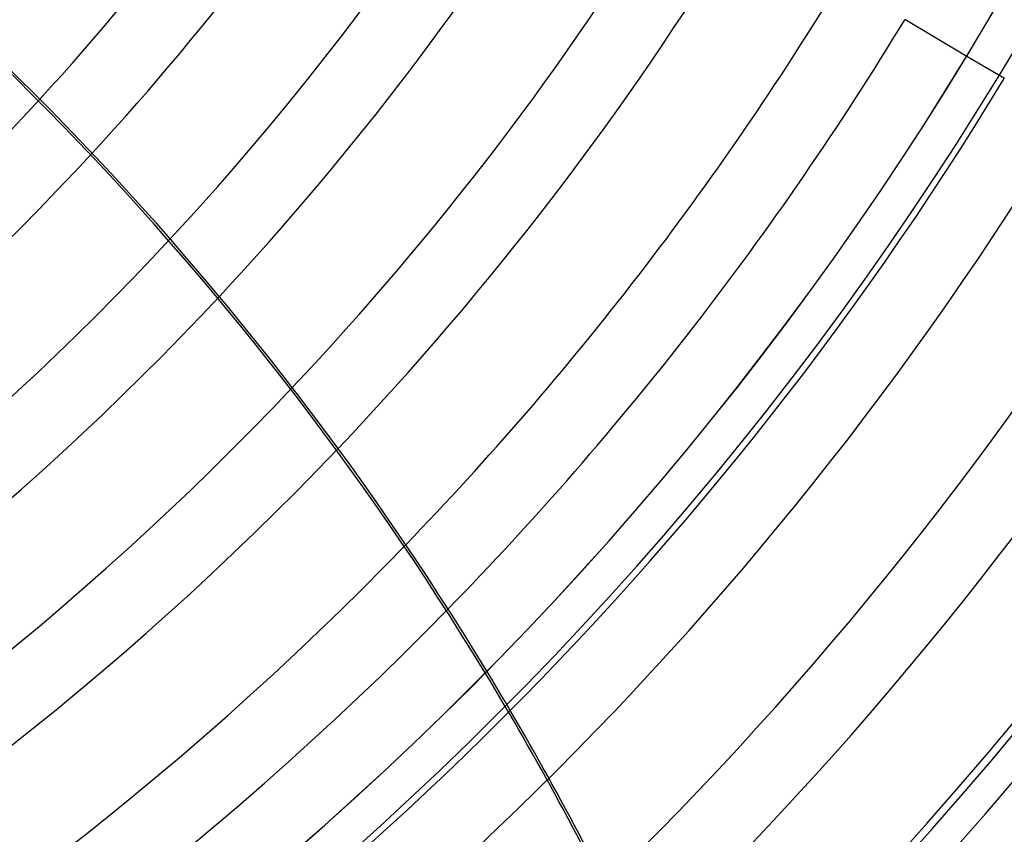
# Model space of a CAD drawing. Header units: millimetres. Extents: x -625 to 625, y -625 to 625.
# Tile 36 of 59: x 255 to 386, y -334 to -226. Entities that reach past the tile are written whole.
import ezdxf

# ---------------------------------------------------------------- set-up
doc = ezdxf.new("R2010")
doc.units = ezdxf.units.MM
doc.layers.add('HIDDEN', color=7, linetype='Continuous')
doc.layers.add('THICK', color=7, linetype='Continuous')

msp = doc.modelspace()

# ---------------------------------------------------------------- linework, layer by layer
at = {"layer": 'HIDDEN'}
msp.add_line((385.51, -233.8), (380.45, -230.81), dxfattribs=at)
for radius, start, end in [(556.5, 180, 0), (450, 180, 0), (445, 180, 0), (506.5, 180, 0), (501.5, 180, 0), (450.86, 270.6354, 328.7646), (349.56, 282.9483, 317.416), (460.84, 270.6217, 328.7783), (359.54, 282.7564, 317.3233), (476.19, 270.6016, 328.7984), (486.17, 270.5892, 328.8107), (374.88, 282.4067, 317.1172), (384.87, 282.1466, 316.9454), (400.21, 281.7004, 316.6284), (410.19, 281.3824, 316.3904), (425.54, 280.8534, 315.9797), (435.51, 280.4849, 315.6852)]:
    msp.add_arc((0, 0), radius, start, end, dxfattribs=at)
for centre, major_axis, start_param, end_param in [((101.45, -489.82), (-395.04, 90.17), -2.280953, -1.73342), ((-24.9, -521.02), (-175.81, 365.07), -1.570796, -1.472906), ((-25.18, -521.15), (175.81, -365.07), 1.570796, 1.668419)]:
    msp.add_ellipse(centre, major_axis=major_axis, ratio=0.987688, start_param=start_param, end_param=end_param, dxfattribs=at)
at = {"layer": 'THICK'}
msp.add_line((380.45, -230.81), (372.3, -225.98), dxfattribs=at)
for radius, start, end in [(444.99, 180, 0), (502.5, 180, 0), (349.56, 317.416, 328.5804), (359.54, 317.3233, 328.6032), (374.88, 317.1172, 328.6358), (384.87, 316.9454, 328.6556), (400.21, 316.6284, 328.6841), (410.19, 316.3904, 328.7016), (425.54, 315.9797, 328.7268), (435.51, 315.6852, 328.7422)]:
    msp.add_arc((0, 0), radius, start, end, dxfattribs=at)
for centre, major_axis, start_param, end_param in [((-25.18, -521.15), (175.81, -365.07), 1.668419, 2.13685), ((-24.9, -521.02), (-175.81, 365.07), -1.472906, -1.004743)]:
    msp.add_ellipse(centre, major_axis=major_axis, ratio=0.987688, start_param=start_param, end_param=end_param, dxfattribs=at)

doc.saveas('drawing.dxf')
